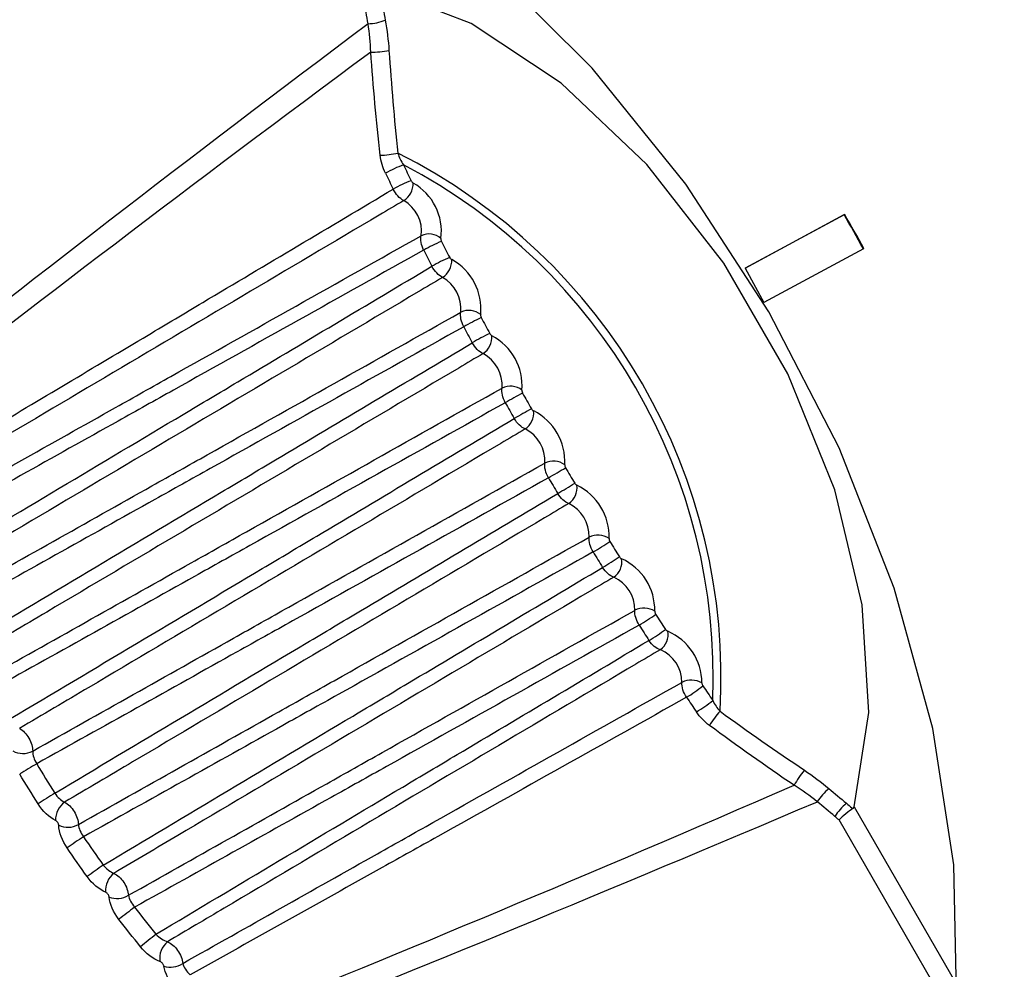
# Model space of a CAD drawing. Header units: millimetres. Extents: x 15231 to 16570, y 10019 to 11489.
# Tile 180 of 206: x 16265 to 16279, y 11234 to 11247. Entities that reach past the tile are written whole.
import ezdxf

# ---------------------------------------------------------------- set-up
doc = ezdxf.new("R2010")
doc.units = ezdxf.units.MM

msp = doc.modelspace()

# ---------------------------------------------------------------- linework, layer by layer
at = {"color": 7, "linetype": 'Continuous', "lineweight": 25}
for p, q in [((16275.691, 11243.559), (16277.083, 11244.314)), ((16275.698, 11243.563), (16277.09, 11244.317)), ((16277.083, 11244.314), (16277.09, 11244.317)), ((16277.355, 11243.834), (16275.957, 11243.076)), ((16277.355, 11243.834), (16277.362, 11243.838)), ((16275.691, 11243.559), (16275.698, 11243.563)), ((16275.691, 11243.559), (16275.957, 11243.076)), ((16277.224, 11235.984), (16278.652, 11233.512)), ((16278.413, 11233.374), (16277.012, 11235.799))]:
    msp.add_line(p, q, dxfattribs=at)
at = {"color": 7, "linetype": 'Continuous', "lineweight": 25, "flags": 128}
for points in [[(16278.664, 11233.356), (16278.626, 11235.166), (16278.331, 11237.086), (16277.788, 11239.059), (16277.012, 11241.031), (16276.025, 11242.944), (16274.857, 11244.742), (16273.54, 11246.375), (16272.113, 11247.795), (16270.616, 11248.962), (16269.093, 11249.841), (16267.587, 11250.408), (16266.142, 11250.646), (16264.799, 11250.548), (16263.598, 11250.118), (16262.571, 11249.367), (16261.75, 11248.318), (16261.158, 11246.999), (16260.99, 11246.412)], [(16277.224, 11235.984), (16277.432, 11237.309), (16277.339, 11238.824), (16276.952, 11240.443), (16276.291, 11242.075), (16275.393, 11243.629), (16274.31, 11245.017), (16273.102, 11246.162), (16271.837, 11247), (16270.585, 11247.483)]]:
    msp.add_lwpolyline(points, dxfattribs=at)
at = {"color": 7, "linetype": 'Continuous', "lineweight": 25}
for centre, radius, start, end in [((16270.356, 11247.769), 0.772, 272.4486, 290.7462), ((16270.436, 11248.058), 1.459, 269.5551, 279.6949), ((16270.528, 11246.46), 1.312, 271.342, 282.2795), ((16267.102, 11237.806), 8.251, 356.6806, 63.3194), ((16271.409, 11243.551), 1.552, 109.6885, 120.0029), ((16324.236, 11270.84), 59.552, 205.82825, 206.06728), ((16267.123, 11237.817), 8.12, 357.6145, 62.3855), ((16324.182, 11270.809), 59.211, 205.82825, 206.06728), ((16271.564, 11243.248), 1.644, 110.2717, 120.0045), ((16270.727, 11244.758), 0.297, 303.2578, 359.9231), ((16270.631, 11244.074), 0.788, 352.9403, 60.1142), ((16270.641, 11244.078), 0.499, 352.9403, 60.1142), ((16255.244, 11231.599), 25.27, 28.9584, 30.208), ((16255.251, 11231.603), 25.27, 28.9584, 30.208), ((16271.245, 11243.785), 0.256, 48.8372, 115.1193), ((16272.239, 11241.963), 2.137, 112.5264, 120.0075), ((16324.57, 11271.002), 59.644, 206.98644, 207.22999), ((16324.626, 11271.035), 59.987, 206.98644, 207.22999), ((16272.448, 11241.575), 2.323, 113.1266, 120.0077), ((16271.277, 11243.67), 0.289, 303.5306, 1.8976), ((16271.183, 11242.986), 0.793, 354.242, 61.1339), ((16271.194, 11242.991), 0.501, 354.242, 61.1339), ((16271.806, 11242.704), 0.262, 50.6158, 115.3803), ((16273.464, 11239.737), 3.462, 115.3912, 120.0062), ((16324.827, 11271.137), 59.935, 208.14542, 208.38819), ((16324.885, 11271.171), 60.28, 208.14542, 208.38819), ((16273.846, 11239.062), 3.983, 115.9936, 120.0054), ((16271.85, 11242.592), 0.281, 303.8046, 3.8298), ((16271.759, 11241.907), 0.795, 355.4833, 62.2065), ((16271.771, 11241.913), 0.503, 355.4833, 62.2065), ((16272.389, 11241.632), 0.268, 52.4303, 115.6471), ((16276.916, 11233.704), 9.196, 118.2642, 120.0012), ((16324.955, 11271.207), 60.081, 209.30139, 209.54377), ((16325.014, 11271.241), 60.427, 209.30139, 209.54377), ((16279.498, 11229.227), 14.108, 118.8677, 119.9999), ((16272.444, 11241.525), 0.274, 304.0779, 5.721), ((16272.36, 11240.841), 0.796, 356.6664, 63.3336), ((16272.372, 11240.848), 0.504, 356.6664, 63.3336), ((16272.994, 11240.572), 0.274, 54.2824, 115.918), ((16265.955, 11252.687), 13.943, 299.9947, 301.1403), ((16324.955, 11271.207), 60.08, 210.45624, 210.69861), ((16325.014, 11271.241), 60.427, 210.45624, 210.69861), ((16268.493, 11248.295), 9.126, 299.9934, 301.7438), ((16273.06, 11240.471), 0.268, 304.3488, 7.5729), ((16272.983, 11239.788), 0.795, 357.7932, 64.5169), ((16272.994, 11239.796), 0.503, 357.7932, 64.5169), ((16273.621, 11239.524), 0.281, 56.1738, 116.1913), ((16271.569, 11243.006), 3.969, 299.9892, 304.0144), ((16324.83, 11271.131), 59.934, 211.61182, 211.85459), ((16324.888, 11271.164), 60.279, 211.61182, 211.85459), ((16271.961, 11242.341), 3.452, 299.9884, 304.6167), ((16273.696, 11239.43), 0.262, 304.6156, 9.3872), ((16273.628, 11238.75), 0.793, 358.8656, 65.7585), ((16273.639, 11238.757), 0.501, 358.8656, 65.7585), ((16274.269, 11238.489), 0.289, 58.1061, 116.4652), ((16273.042, 11240.547), 2.319, 299.9869, 306.8813), ((16324.583, 11270.975), 59.642, 212.77004, 213.01359), ((16324.64, 11271.007), 59.986, 212.77004, 213.01359), ((16273.273, 11240.173), 2.134, 299.9871, 307.4816), ((16274.352, 11238.404), 0.256, 304.8765, 11.1656), ((16274.295, 11237.727), 0.788, 359.885, 67.0605), ((16274.304, 11237.735), 0.499, 359.885, 67.0605), ((16274.936, 11237.469), 0.297, 60.0809, 116.7381), ((16274.047, 11238.947), 1.642, 299.9902, 309.7362), ((16324.222, 11270.736), 59.208, 213.93277, 214.17181), ((16324.276, 11270.767), 59.55, 213.93277, 214.17181), ((16274.233, 11238.661), 1.55, 299.9918, 310.3193), ((16276.311, 11236.445), 1.313, 137.7259, 148.6534), ((16265.533, 11237.037), 0.303, 241.7173, 297.0102), ((16405.713, 11003.397), 271.983, 120.97646, 121.03519), ((16277.649, 11235.566), 1.46, 140.3108, 150.4402), ((16333.022, 11130.018), 125.555, 122.27301, 122.40028), ((16277.358, 11235.642), 0.772, 129.2595, 147.5471), ((16266.293, 11235.802), 0.301, 124.9714, 181.7888), ((16277.599, 11235.442), 0.763, 129.2301, 147.8295), ((16266.165, 11236.001), 0.305, 245.18, 299.129), ((16305.662, 11177.837), 69.821, 124.23161, 124.46069), ((16298.265, 11190.897), 54.39, 125.5224, 125.8168), ((16266.993, 11234.81), 0.298, 126.8175, 185.334), ((16266.857, 11235.001), 0.307, 248.6059, 301.3745), ((16292.171, 11201.883), 41.194, 127.4819, 127.8713), ((16289.852, 11206.235), 35.853, 128.7614, 129.2096), ((16267.751, 11233.855), 0.294, 128.5175, 188.927), ((16267.61, 11234.036), 0.307, 251.9966, 303.7407)]:
    msp.add_arc(centre, radius, start, end, dxfattribs=at)
for centre, major_axis, ratio, start_param, end_param in [((17764.479, 12102.227), (1513.273, 873.598), 0.021118, 2.969542, 3.001271), ((17763.504, 12101.664), (1512.273, 873.02), 0.019987, 2.970146, 3.001549), ((17763.504, 12101.664), (1512.273, 873.02), 0.019987, 3.281638, 3.313041), ((17764.479, 12102.227), (1513.273, 873.598), 0.021118, 3.281916, 3.313645)]:
    msp.add_ellipse(centre, major_axis=major_axis, ratio=ratio, start_param=start_param, end_param=end_param, dxfattribs=at)
for points, knots in [([(16374.082, 11242.285), (16360.869, 11248.333), (16348.159, 11254.49), (16332.91, 11262.305), (16329.89, 11263.875), (16323.938, 11267.015), (16321.002, 11268.586), (16312.319, 11273.303), (16306.693, 11276.453), (16298.499, 11281.185), (16295.809, 11282.763), (16291.835, 11285.133), (16290.52, 11285.923), (16287.917, 11287.5), (16286.628, 11288.288), (16280.248, 11292.22), (16275.344, 11295.348), (16261.224, 11304.682), (16252.598, 11310.838), (16244.756, 11316.943)], [0, 0, 0, 0, 0.25, 0.25, 0.3125, 0.3125, 0.375, 0.375, 0.5, 0.5, 0.5625, 0.5625, 0.59375, 0.59375, 0.625, 0.625, 0.75, 0.75, 1, 1, 1, 1]), ([(16270.994, 11244.79), (16270.997, 11244.785), (16271, 11244.78), (16271.003, 11244.776), (16271.007, 11244.772), (16271.01, 11244.768), (16271.014, 11244.764), (16271.017, 11244.762), (16271.021, 11244.759), (16271.024, 11244.758)], [0, 0, 0, 0, 0.0000167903, 0.0000167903, 0.0000167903, 0.00003358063, 0.00003358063, 0.00003358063, 0.00004713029, 0.00004713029, 0.00004713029, 0.00004713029]), ([(16263.868, 11240.576), (16264.63, 11241.031), (16265.391, 11241.485), (16266.152, 11241.939), (16266.533, 11242.166), (16266.914, 11242.393), (16267.294, 11242.619), (16267.55, 11242.772), (16267.806, 11242.924), (16268.062, 11243.077), (16268.955, 11243.609), (16269.848, 11244.14), (16270.742, 11244.672)], [0.00020628, 0.00020628, 0.00020628, 0.00020628, 0.003459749, 0.003459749, 0.003459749, 0.005087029, 0.005087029, 0.005087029, 0.00618033, 0.00618033, 0.00618033, 0.009996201, 0.009996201, 0.009996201, 0.009996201]), ([(16270.89, 11244.51), (16270.775, 11244.442), (16270.661, 11244.375), (16270.546, 11244.307), (16269.902, 11243.926), (16269.258, 11243.544), (16268.614, 11243.163), (16267.325, 11242.4), (16266.036, 11241.638), (16264.747, 11240.875), (16264.483, 11240.719), (16264.219, 11240.563), (16263.955, 11240.406)], [0.000198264, 0.000198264, 0.000198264, 0.000198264, 0.000686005, 0.000686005, 0.000686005, 0.003430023, 0.003430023, 0.003430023, 0.008918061, 0.008918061, 0.008918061, 0.010042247, 0.010042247, 0.010042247, 0.010042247]), ([(16264.113, 11240.069), (16265.021, 11240.58), (16265.929, 11241.09), (16266.837, 11241.6), (16267.096, 11241.746), (16267.356, 11241.892), (16267.616, 11242.038), (16268.789, 11242.697), (16269.963, 11243.357), (16271.136, 11244.017)], [0.000221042, 0.000221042, 0.000221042, 0.000221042, 0.004042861, 0.004042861, 0.004042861, 0.00513558, 0.00513558, 0.00513558, 0.01007672, 0.01007672, 0.01007672, 0.01007672]), ([(16271.413, 11243.978), (16271.412, 11243.974), (16271.412, 11243.969), (16271.412, 11243.964), (16271.413, 11243.96), (16271.414, 11243.955), (16271.415, 11243.949), (16271.416, 11243.945), (16271.418, 11243.941), (16271.42, 11243.937)], [0, 0, 0, 0, 0.00001678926, 0.00001678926, 0.00001678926, 0.00003357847, 0.00003357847, 0.00003357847, 0.00004713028, 0.00004713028, 0.00004713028, 0.00004713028]), ([(16271.17, 11243.814), (16269.997, 11243.157), (16268.825, 11242.501), (16267.651, 11241.845), (16267.392, 11241.7), (16267.133, 11241.555), (16266.873, 11241.41), (16265.957, 11240.898), (16265.041, 11240.386), (16264.124, 11239.875)], [0.000200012, 0.000200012, 0.000200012, 0.000200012, 0.005141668, 0.005141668, 0.005141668, 0.006234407, 0.006234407, 0.006234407, 0.010093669, 0.010093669, 0.010093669, 0.010093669]), ([(16271.536, 11243.711), (16271.538, 11243.706), (16271.541, 11243.702), (16271.545, 11243.697), (16271.548, 11243.693), (16271.552, 11243.689), (16271.556, 11243.686), (16271.559, 11243.683), (16271.562, 11243.681), (16271.566, 11243.68)], [0, 0, 0, 0, 0.0000167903, 0.0000167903, 0.0000167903, 0.00003358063, 0.00003358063, 0.00003358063, 0.00004713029, 0.00004713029, 0.00004713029, 0.00004713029]), ([(16264.303, 11239.425), (16265.464, 11240.118), (16266.625, 11240.811), (16267.787, 11241.503), (16268.043, 11241.655), (16268.298, 11241.808), (16268.554, 11241.96), (16269.464, 11242.502), (16270.375, 11243.045), (16271.286, 11243.587)], [0.000203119, 0.000203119, 0.000203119, 0.000203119, 0.005168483, 0.005168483, 0.005168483, 0.006260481, 0.006260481, 0.006260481, 0.010152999, 0.010152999, 0.010152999, 0.010152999]), ([(16271.437, 11243.43), (16271.322, 11243.362), (16271.208, 11243.294), (16271.093, 11243.226), (16270.449, 11242.845), (16269.805, 11242.464), (16269.161, 11242.083), (16267.873, 11241.32), (16266.585, 11240.557), (16265.296, 11239.794), (16264.999, 11239.618), (16264.701, 11239.442), (16264.403, 11239.266)], [0.000198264, 0.000198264, 0.000198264, 0.000198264, 0.000686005, 0.000686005, 0.000686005, 0.003430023, 0.003430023, 0.003430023, 0.008918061, 0.008918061, 0.008918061, 0.010185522, 0.010185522, 0.010185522, 0.010185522]), ([(16264.57, 11238.936), (16265.496, 11239.456), (16266.422, 11239.977), (16267.348, 11240.498), (16267.608, 11240.643), (16267.867, 11240.789), (16268.126, 11240.935), (16269.315, 11241.603), (16270.504, 11242.272), (16271.693, 11242.94)], [0.000212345, 0.000212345, 0.000212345, 0.000212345, 0.004110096, 0.004110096, 0.004110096, 0.0052017, 0.0052017, 0.0052017, 0.010207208, 0.010207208, 0.010207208, 0.010207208]), ([(16271.972, 11242.906), (16271.971, 11242.902), (16271.971, 11242.898), (16271.971, 11242.893), (16271.971, 11242.888), (16271.973, 11242.883), (16271.974, 11242.878), (16271.976, 11242.873), (16271.978, 11242.869), (16271.98, 11242.865)], [0, 0, 0, 0, 0.00001678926, 0.00001678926, 0.00001678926, 0.00003357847, 0.00003357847, 0.00003357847, 0.00004713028, 0.00004713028, 0.00004713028, 0.00004713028]), ([(16271.733, 11242.736), (16270.545, 11242.07), (16269.356, 11241.406), (16268.167, 11240.741), (16267.908, 11240.596), (16267.649, 11240.451), (16267.39, 11240.307), (16266.458, 11239.786), (16265.527, 11239.266), (16264.596, 11238.747)], [0.00020001, 0.00020001, 0.00020001, 0.00020001, 0.00520604, 0.00520604, 0.00520604, 0.00629766, 0.00629766, 0.00629766, 0.01021863, 0.01021863, 0.01021863, 0.01021863]), ([(16272.1, 11242.642), (16272.103, 11242.637), (16272.106, 11242.632), (16272.109, 11242.628), (16272.113, 11242.624), (16272.117, 11242.62), (16272.121, 11242.617), (16272.124, 11242.614), (16272.127, 11242.612), (16272.13, 11242.611)], [0, 0, 0, 0, 0.0000167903, 0.0000167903, 0.0000167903, 0.00003358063, 0.00003358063, 0.00003358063, 0.00004713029, 0.00004713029, 0.00004713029, 0.00004713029]), ([(16264.801, 11238.307), (16265.974, 11239.008), (16267.148, 11239.708), (16268.323, 11240.408), (16268.578, 11240.56), (16268.833, 11240.712), (16269.088, 11240.864), (16270.01, 11241.413), (16270.932, 11241.962), (16271.854, 11242.511)], [0.00020107, 0.00020107, 0.00020107, 0.00020107, 0.00522179, 0.00522179, 0.00522179, 0.00631297, 0.00631297, 0.00631297, 0.01025358, 0.01025358, 0.01025358, 0.01025358]), ([(16272.006, 11242.359), (16271.892, 11242.291), (16271.777, 11242.223), (16271.663, 11242.155), (16271.019, 11241.774), (16270.375, 11241.393), (16269.731, 11241.011), (16268.444, 11240.249), (16267.156, 11239.486), (16265.868, 11238.723), (16265.55, 11238.535), (16265.232, 11238.347), (16264.914, 11238.159)], [0.00019826, 0.00019826, 0.00019826, 0.00019826, 0.000686, 0.000686, 0.000686, 0.00343002, 0.00343002, 0.00343002, 0.00891806, 0.00891806, 0.00891806, 0.01027211, 0.01027211, 0.01027211, 0.01027211]), ([(16265.089, 11237.835), (16266.027, 11238.362), (16266.964, 11238.889), (16267.902, 11239.416), (16268.161, 11239.562), (16268.42, 11239.707), (16268.679, 11239.853), (16269.877, 11240.527), (16271.075, 11241.2), (16272.273, 11241.874)], [0.00020457, 0.00020457, 0.00020457, 0.00020457, 0.0041492, 0.0041492, 0.0041492, 0.00524017, 0.00524017, 0.00524017, 0.01028215, 0.01028215, 0.01028215, 0.01028215]), ([(16272.552, 11241.845), (16272.552, 11241.841), (16272.552, 11241.836), (16272.552, 11241.831), (16272.553, 11241.826), (16272.554, 11241.821), (16272.556, 11241.816), (16272.557, 11241.812), (16272.559, 11241.808), (16272.562, 11241.804)], [0, 0, 0, 0, 0.00001678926, 0.00001678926, 0.00001678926, 0.00003357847, 0.00003357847, 0.00003357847, 0.00004713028, 0.00004713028, 0.00004713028, 0.00004713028]), ([(16272.318, 11241.668), (16271.121, 11240.998), (16269.923, 11240.328), (16268.725, 11239.658), (16268.466, 11239.514), (16268.207, 11239.369), (16267.948, 11239.224), (16267.009, 11238.699), (16266.07, 11238.175), (16265.13, 11237.651)], [0.00020001, 0.00020001, 0.00020001, 0.00020001, 0.00524251, 0.00524251, 0.00524251, 0.0063335, 0.0063335, 0.0063335, 0.01028677, 0.01028677, 0.01028677, 0.01028677]), ([(16272.686, 11241.582), (16272.689, 11241.577), (16272.692, 11241.573), (16272.696, 11241.569), (16272.7, 11241.565), (16272.703, 11241.561), (16272.707, 11241.558), (16272.711, 11241.556), (16272.714, 11241.554), (16272.717, 11241.553)], [0, 0, 0, 0, 0.0000167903, 0.0000167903, 0.0000167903, 0.00003358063, 0.00003358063, 0.00003358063, 0.00004713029, 0.00004713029, 0.00004713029, 0.00004713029]), ([(16265.36, 11237.224), (16266.54, 11237.928), (16267.72, 11238.632), (16268.9, 11239.335), (16269.155, 11239.487), (16269.41, 11239.639), (16269.665, 11239.791), (16270.591, 11240.343), (16271.517, 11240.894), (16272.444, 11241.445)], [0.0002001, 0.0002001, 0.0002001, 0.0002001, 0.00524708, 0.00524708, 0.00524708, 0.00633793, 0.00633793, 0.00633793, 0.01029818, 0.01029818, 0.01029818, 0.01029818]), ([(16272.598, 11241.298), (16272.483, 11241.23), (16272.369, 11241.163), (16272.255, 11241.095), (16271.611, 11240.714), (16270.967, 11240.332), (16270.324, 11239.951), (16269.036, 11239.189), (16267.749, 11238.426), (16266.461, 11237.663), (16266.136, 11237.471), (16265.811, 11237.278), (16265.487, 11237.086)], [0.00019826, 0.00019826, 0.00019826, 0.00019826, 0.000686, 0.000686, 0.000686, 0.00343002, 0.00343002, 0.00343002, 0.00891806, 0.00891806, 0.00891806, 0.01030218, 0.01030218, 0.01030218, 0.01030218]), ([(16265.671, 11236.767), (16266.613, 11237.297), (16267.555, 11237.827), (16268.496, 11238.356), (16268.756, 11238.502), (16269.015, 11238.648), (16269.274, 11238.794), (16270.474, 11239.469), (16271.675, 11240.144), (16272.875, 11240.819)], [0.00019767, 0.00019767, 0.00019767, 0.00019767, 0.00416019, 0.00416019, 0.00416019, 0.00525101, 0.00525101, 0.00525101, 0.01030159, 0.01030159, 0.01030159, 0.01030159]), ([(16273.155, 11240.795), (16273.154, 11240.791), (16273.154, 11240.786), (16273.155, 11240.781), (16273.156, 11240.776), (16273.157, 11240.771), (16273.159, 11240.766), (16273.161, 11240.762), (16273.163, 11240.757), (16273.165, 11240.753)], [0, 0, 0, 0, 0.00001678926, 0.00001678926, 0.00001678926, 0.00003357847, 0.00003357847, 0.00003357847, 0.00004713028, 0.00004713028, 0.00004713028, 0.00004713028]), ([(16272.925, 11240.612), (16271.725, 11239.94), (16270.525, 11239.269), (16269.325, 11238.598), (16269.066, 11238.453), (16268.807, 11238.308), (16268.548, 11238.164), (16267.608, 11237.638), (16266.667, 11237.113), (16265.727, 11236.589)], [0.00020001, 0.00020001, 0.00020001, 0.00020001, 0.00525111, 0.00525111, 0.00525111, 0.00634195, 0.00634195, 0.00634195, 0.01029809, 0.01029809, 0.01029809, 0.01029809]), ([(16273.294, 11240.535), (16273.297, 11240.53), (16273.3, 11240.525), (16273.304, 11240.521), (16273.308, 11240.517), (16273.312, 11240.514), (16273.316, 11240.511), (16273.319, 11240.509), (16273.322, 11240.507), (16273.325, 11240.506)], [0, 0, 0, 0, 0.0000167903, 0.0000167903, 0.0000167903, 0.00003358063, 0.00003358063, 0.00003358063, 0.00004713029, 0.00004713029, 0.00004713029, 0.00004713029]), ([(16265.982, 11236.176), (16267.16, 11236.88), (16268.339, 11237.583), (16269.518, 11238.285), (16269.773, 11238.437), (16270.028, 11238.589), (16270.283, 11238.741), (16271.207, 11239.292), (16272.131, 11239.842), (16273.055, 11240.392)], [0.0002002, 0.0002002, 0.0002002, 0.0002002, 0.00524446, 0.00524446, 0.00524446, 0.00633545, 0.00633545, 0.00633545, 0.01028696, 0.01028696, 0.01028696, 0.01028696]), ([(16273.211, 11240.25), (16273.096, 11240.182), (16272.982, 11240.114), (16272.868, 11240.046), (16272.224, 11239.665), (16271.581, 11239.284), (16270.937, 11238.903), (16269.65, 11238.14), (16268.363, 11237.378), (16267.076, 11236.615), (16266.757, 11236.426), (16266.439, 11236.237), (16266.12, 11236.049)], [0.00019826, 0.00019826, 0.00019826, 0.00019826, 0.000686, 0.000686, 0.000686, 0.00343002, 0.00343002, 0.00343002, 0.00891806, 0.00891806, 0.00891806, 0.01027585, 0.01027585, 0.01027585, 0.01027585]), ([(16266.314, 11235.735), (16267.253, 11236.263), (16268.192, 11236.792), (16269.132, 11237.32), (16269.391, 11237.466), (16269.65, 11237.612), (16269.91, 11237.758), (16271.106, 11238.431), (16272.301, 11239.104), (16273.497, 11239.776)], [0.00019163, 0.00019163, 0.00019163, 0.00019163, 0.00414304, 0.00414304, 0.00414304, 0.0052342, 0.0052342, 0.0052342, 0.01026547, 0.01026547, 0.01026547, 0.01026547]), ([(16273.778, 11239.757), (16273.777, 11239.753), (16273.778, 11239.748), (16273.778, 11239.743), (16273.779, 11239.738), (16273.781, 11239.733), (16273.783, 11239.728), (16273.785, 11239.724), (16273.787, 11239.72), (16273.789, 11239.716)], [0, 0, 0, 0, 0.00001678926, 0.00001678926, 0.00001678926, 0.00003357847, 0.00003357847, 0.00003357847, 0.00004713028, 0.00004713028, 0.00004713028, 0.00004713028]), ([(16273.553, 11239.568), (16272.357, 11238.899), (16271.162, 11238.23), (16269.966, 11237.562), (16269.706, 11237.417), (16269.447, 11237.272), (16269.188, 11237.127), (16268.254, 11236.605), (16267.32, 11236.084), (16266.385, 11235.562)], [0.00020001, 0.00020001, 0.00020001, 0.00020001, 0.0052318, 0.0052318, 0.0052318, 0.00632298, 0.00632298, 0.00632298, 0.01025252, 0.01025252, 0.01025252, 0.01025252]), ([(16273.923, 11239.5), (16273.926, 11239.495), (16273.929, 11239.491), (16273.933, 11239.487), (16273.936, 11239.483), (16273.94, 11239.48), (16273.944, 11239.477), (16273.948, 11239.475), (16273.951, 11239.474), (16273.954, 11239.473)], [0, 0, 0, 0, 0.0000167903, 0.0000167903, 0.0000167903, 0.00003358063, 0.00003358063, 0.00003358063, 0.00004713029, 0.00004713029, 0.00004713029, 0.00004713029]), ([(16266.663, 11235.165), (16267.834, 11235.864), (16269.005, 11236.563), (16270.177, 11237.261), (16270.432, 11237.413), (16270.687, 11237.565), (16270.942, 11237.717), (16271.857, 11238.262), (16272.772, 11238.806), (16273.687, 11239.351)], [0.00020137, 0.00020137, 0.00020137, 0.00020137, 0.00521397, 0.00521397, 0.00521397, 0.00630559, 0.00630559, 0.00630559, 0.01021999, 0.01021999, 0.01021999, 0.01021999]), ([(16273.844, 11239.214), (16273.73, 11239.147), (16273.616, 11239.079), (16273.501, 11239.011), (16272.858, 11238.63), (16272.215, 11238.249), (16271.572, 11237.868), (16270.285, 11237.105), (16268.998, 11236.343), (16267.711, 11235.58), (16267.412, 11235.403), (16267.113, 11235.225), (16266.814, 11235.048)], [0.000198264, 0.000198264, 0.000198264, 0.000198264, 0.000686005, 0.000686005, 0.000686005, 0.003430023, 0.003430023, 0.003430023, 0.008918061, 0.008918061, 0.008918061, 0.010193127, 0.010193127, 0.010193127, 0.010193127]), ([(16267.017, 11234.739), (16267.947, 11235.262), (16268.877, 11235.786), (16269.807, 11236.309), (16270.067, 11236.455), (16270.326, 11236.601), (16270.586, 11236.747), (16271.771, 11237.414), (16272.955, 11238.081), (16274.14, 11238.747)], [0.000186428, 0.000186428, 0.000186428, 0.000186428, 0.004097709, 0.004097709, 0.004097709, 0.005189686, 0.005189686, 0.005189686, 0.010173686, 0.010173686, 0.010173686, 0.010173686]), ([(16274.421, 11238.734), (16274.421, 11238.73), (16274.421, 11238.725), (16274.422, 11238.72), (16274.423, 11238.715), (16274.425, 11238.71), (16274.427, 11238.704), (16274.429, 11238.7), (16274.431, 11238.696), (16274.433, 11238.692)], [0, 0, 0, 0, 0.00001678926, 0.00001678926, 0.00001678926, 0.00003357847, 0.00003357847, 0.00003357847, 0.00004713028, 0.00004713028, 0.00004713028, 0.00004713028]), ([(16274.201, 11238.539), (16273.016, 11237.876), (16271.832, 11237.213), (16270.647, 11236.55), (16270.387, 11236.405), (16270.127, 11236.26), (16269.868, 11236.115), (16268.947, 11235.601), (16268.026, 11235.086), (16267.105, 11234.572)], [0.000200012, 0.000200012, 0.000200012, 0.000200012, 0.005184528, 0.005184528, 0.005184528, 0.006276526, 0.006276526, 0.006276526, 0.010149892, 0.010149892, 0.010149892, 0.010149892]), ([(16274.571, 11238.48), (16274.574, 11238.475), (16274.578, 11238.47), (16274.581, 11238.467), (16274.585, 11238.463), (16274.589, 11238.46), (16274.593, 11238.457), (16274.596, 11238.456), (16274.6, 11238.454), (16274.603, 11238.453)], [0, 0, 0, 0, 0.0000167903, 0.0000167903, 0.0000167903, 0.00003358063, 0.00003358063, 0.00003358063, 0.00004713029, 0.00004713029, 0.00004713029, 0.00004713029]), ([(16267.405, 11234.192), (16268.561, 11234.883), (16269.718, 11235.573), (16270.875, 11236.262), (16271.13, 11236.414), (16271.385, 11236.566), (16271.641, 11236.718), (16272.54, 11237.254), (16273.44, 11237.789), (16274.339, 11238.325)], [0.000203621, 0.000203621, 0.000203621, 0.000203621, 0.005155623, 0.005155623, 0.005155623, 0.006248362, 0.006248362, 0.006248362, 0.010097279, 0.010097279, 0.010097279, 0.010097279]), ([(16274.498, 11238.194), (16274.384, 11238.126), (16274.269, 11238.058), (16274.155, 11237.991), (16273.512, 11237.609), (16272.869, 11237.228), (16272.226, 11236.847), (16270.939, 11236.085), (16269.653, 11235.322), (16268.366, 11234.559), (16268.1, 11234.402), (16267.834, 11234.244), (16267.567, 11234.086)], [0.000198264, 0.000198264, 0.000198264, 0.000198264, 0.000686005, 0.000686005, 0.000686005, 0.003430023, 0.003430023, 0.003430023, 0.008918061, 0.008918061, 0.008918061, 0.010053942, 0.010053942, 0.010053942, 0.010053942]), ([(16267.781, 11233.781), (16268.694, 11234.295), (16269.608, 11234.81), (16270.521, 11235.324), (16270.781, 11235.47), (16271.041, 11235.617), (16271.301, 11235.763), (16272.468, 11236.42), (16273.635, 11237.077), (16274.802, 11237.734)], [0.000182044, 0.000182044, 0.000182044, 0.000182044, 0.00402409, 0.00402409, 0.00402409, 0.00511737, 0.00511737, 0.00511737, 0.010026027, 0.010026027, 0.010026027, 0.010026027]), ([(16275.084, 11237.726), (16275.083, 11237.721), (16275.084, 11237.716), (16275.085, 11237.711), (16275.086, 11237.706), (16275.088, 11237.701), (16275.09, 11237.696), (16275.092, 11237.692), (16275.095, 11237.688), (16275.097, 11237.684)], [0, 0, 0, 0, 0.00001678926, 0.00001678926, 0.00001678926, 0.00003357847, 0.00003357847, 0.00003357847, 0.00004713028, 0.00004713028, 0.00004713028, 0.00004713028]), ([(16274.868, 11237.525), (16273.701, 11236.871), (16272.534, 11236.218), (16271.367, 11235.566), (16271.107, 11235.42), (16270.847, 11235.275), (16270.587, 11235.13), (16269.686, 11234.626), (16268.785, 11234.123), (16267.884, 11233.621)], [0.000200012, 0.000200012, 0.000200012, 0.000200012, 0.005109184, 0.005109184, 0.005109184, 0.006202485, 0.006202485, 0.006202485, 0.009989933, 0.009989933, 0.009989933, 0.009989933]), ([(16265.487, 11237.086), (16265.535, 11237.059), (16265.584, 11237.008), (16265.652, 11236.89), (16265.671, 11236.823), (16265.671, 11236.767)], [0, 0, 0, 0, 0.5, 0.5, 1, 1, 1, 1]), ([(16266.12, 11236.049), (16266.169, 11236.024), (16266.219, 11235.975), (16266.29, 11235.859), (16266.312, 11235.792), (16266.314, 11235.735)], [0, 0, 0, 0, 0.5, 0.5, 1, 1, 1, 1]), ([(16277.117, 11236.033), (16277.143, 11236.012), (16277.168, 11235.99), (16277.194, 11235.969), (16277.198, 11235.965), (16277.202, 11235.962), (16277.206, 11235.958)], [0, 0, 0, 0, 0.0001024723, 0.0001024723, 0.0001024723, 0.0001193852, 0.0001193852, 0.0001193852, 0.0001193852]), ([(16277.206, 11235.958), (16277.178, 11235.94), (16277.144, 11235.914), (16277.073, 11235.856), (16277.039, 11235.825), (16277.012, 11235.799)], [0, 0, 0, 0, 0.5, 0.5, 1, 1, 1, 1]), ([(16277.206, 11235.958), (16277.213, 11235.963), (16277.217, 11235.968), (16277.221, 11235.974), (16277.222, 11235.977), (16277.223, 11235.98), (16277.224, 11235.984)], [0, 0, 0, 0, 0.00003027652, 0.00003027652, 0.00003027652, 0.00004455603, 0.00004455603, 0.00004455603, 0.00004455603]), ([(16266.037, 11235.724), (16266.037, 11235.728), (16266.036, 11235.732), (16266.035, 11235.737), (16266.034, 11235.742), (16266.031, 11235.748), (16266.029, 11235.754), (16266.026, 11235.759), (16266.022, 11235.765), (16266.018, 11235.77), (16266.015, 11235.775), (16266.01, 11235.78), (16266.006, 11235.783), (16266.001, 11235.787), (16265.997, 11235.79), (16265.992, 11235.793)], [0, 0, 0, 0, 0.00001437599, 0.00001437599, 0.00001437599, 0.00003358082, 0.00003358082, 0.00003358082, 0.00005279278, 0.00005279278, 0.00005279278, 0.00007197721, 0.00007197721, 0.00007197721, 0.00009112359, 0.00009112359, 0.00009112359, 0.00009112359]), ([(16266.814, 11235.048), (16266.864, 11235.025), (16266.914, 11234.978), (16266.989, 11234.864), (16267.014, 11234.797), (16267.017, 11234.739)], [0, 0, 0, 0, 0.5, 0.5, 1, 1, 1, 1]), ([(16266.746, 11234.715), (16266.745, 11234.719), (16266.744, 11234.723), (16266.743, 11234.728), (16266.741, 11234.733), (16266.739, 11234.739), (16266.735, 11234.745), (16266.732, 11234.75), (16266.728, 11234.756), (16266.724, 11234.76), (16266.72, 11234.765), (16266.715, 11234.77), (16266.711, 11234.773), (16266.706, 11234.777), (16266.701, 11234.78), (16266.696, 11234.782)], [0, 0, 0, 0, 0.00001463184, 0.00001463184, 0.00001463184, 0.0000342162, 0.0000342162, 0.0000342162, 0.00005377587, 0.00005377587, 0.00005377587, 0.00007326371, 0.00007326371, 0.00007326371, 0.00009271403, 0.00009271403, 0.00009271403, 0.00009271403]), ([(16267.567, 11234.086), (16267.618, 11234.065), (16267.67, 11234.02), (16267.749, 11233.907), (16267.775, 11233.84), (16267.781, 11233.781)], [0, 0, 0, 0, 0.5, 0.5, 1, 1, 1, 1]), ([(16267.515, 11233.744), (16267.514, 11233.748), (16267.513, 11233.752), (16267.511, 11233.757), (16267.509, 11233.762), (16267.506, 11233.768), (16267.502, 11233.774), (16267.499, 11233.779), (16267.495, 11233.785), (16267.49, 11233.789), (16267.485, 11233.794), (16267.48, 11233.798), (16267.475, 11233.802), (16267.47, 11233.805), (16267.465, 11233.808), (16267.46, 11233.81)], [0, 0, 0, 0, 0.00001509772, 0.00001509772, 0.00001509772, 0.00003531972, 0.00003531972, 0.00003531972, 0.00005545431, 0.00005545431, 0.00005545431, 0.00007543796, 0.00007543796, 0.00007543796, 0.00009538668, 0.00009538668, 0.00009538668, 0.00009538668])]:
    msp.add_open_spline(points, degree=3, knots=knots, dxfattribs=at)
for points in [[(16270.389, 11246.998), (16270.37, 11247.104), (16270.351, 11247.21), (16270.333, 11247.316)], [(16270.574, 11247.365), (16270.593, 11247.259), (16270.611, 11247.153), (16270.63, 11247.048)], [(16270.425, 11246.599), (16270.42, 11246.734), (16270.408, 11246.867), (16270.389, 11246.998)], [(16270.63, 11247.048), (16270.655, 11246.907), (16270.672, 11246.765), (16270.682, 11246.62)], [(16270.559, 11245.149), (16270.504, 11245.631), (16270.461, 11246.115), (16270.425, 11246.599)], [(16270.682, 11246.62), (16270.715, 11246.138), (16270.756, 11245.658), (16270.807, 11245.178)], [(16270.807, 11245.178), (16270.824, 11245.12), (16270.851, 11245.064), (16270.886, 11245.012)], [(16270.633, 11244.895), (16270.594, 11244.975), (16270.569, 11245.061), (16270.559, 11245.149)], [(16270.89, 11244.51), (16270.833, 11244.54), (16270.777, 11244.601), (16270.742, 11244.672)], [(16271.17, 11243.814), (16271.135, 11243.885), (16271.122, 11243.962), (16271.136, 11244.017)], [(16271.437, 11243.43), (16271.38, 11243.457), (16271.323, 11243.516), (16271.286, 11243.587)], [(16271.733, 11242.736), (16271.696, 11242.806), (16271.681, 11242.884), (16271.693, 11242.94)], [(16272.006, 11242.359), (16271.95, 11242.383), (16271.892, 11242.441), (16271.854, 11242.511)], [(16272.318, 11241.668), (16272.28, 11241.738), (16272.263, 11241.816), (16272.273, 11241.874)], [(16272.598, 11241.298), (16272.542, 11241.321), (16272.483, 11241.376), (16272.444, 11241.445)], [(16272.925, 11240.612), (16272.885, 11240.681), (16272.866, 11240.759), (16272.875, 11240.819)], [(16273.211, 11240.25), (16273.155, 11240.27), (16273.096, 11240.323), (16273.055, 11240.392)], [(16273.553, 11239.568), (16273.511, 11239.636), (16273.49, 11239.715), (16273.497, 11239.776)], [(16273.844, 11239.214), (16273.789, 11239.232), (16273.73, 11239.284), (16273.687, 11239.351)], [(16274.201, 11238.539), (16274.158, 11238.606), (16274.135, 11238.685), (16274.14, 11238.747)], [(16274.498, 11238.194), (16274.443, 11238.209), (16274.383, 11238.258), (16274.339, 11238.325)], [(16274.868, 11237.525), (16274.824, 11237.591), (16274.799, 11237.67), (16274.802, 11237.734)], [(16275.235, 11237.479), (16275.263, 11237.423), (16275.297, 11237.372), (16275.34, 11237.328)], [(16275.19, 11237.128), (16275.118, 11237.18), (16275.057, 11237.245), (16275.007, 11237.319)], [(16275.34, 11237.328), (16275.729, 11237.044), (16276.125, 11236.768), (16276.526, 11236.499)], [(16276.379, 11236.286), (16275.977, 11236.56), (16275.58, 11236.839), (16275.19, 11237.128)], [(16265.671, 11236.767), (16265.67, 11236.712), (16265.691, 11236.647), (16265.727, 11236.589)], [(16265.727, 11236.589), (16265.81, 11236.45), (16265.895, 11236.313), (16265.982, 11236.176)], [(16265.746, 11236.027), (16265.658, 11236.165), (16265.572, 11236.305), (16265.488, 11236.445)], [(16276.526, 11236.499), (16276.646, 11236.418), (16276.761, 11236.331), (16276.87, 11236.24)], [(16265.982, 11236.176), (16266.019, 11236.119), (16266.07, 11236.072), (16266.12, 11236.049)], [(16276.707, 11236.056), (16276.603, 11236.138), (16276.494, 11236.215), (16276.379, 11236.286)], [(16276.87, 11236.24), (16276.952, 11236.171), (16277.034, 11236.102), (16277.117, 11236.033)], [(16265.992, 11235.793), (16265.902, 11235.837), (16265.812, 11235.922), (16265.746, 11236.027)], [(16276.954, 11235.848), (16276.871, 11235.917), (16276.789, 11235.987), (16276.707, 11236.056)], [(16277.012, 11235.799), (16276.993, 11235.815), (16276.973, 11235.832), (16276.954, 11235.848)], [(16266.155, 11235.405), (16266.085, 11235.507), (16266.042, 11235.624), (16266.037, 11235.724)], [(16266.314, 11235.735), (16266.318, 11235.68), (16266.344, 11235.617), (16266.385, 11235.562)], [(16266.385, 11235.562), (16266.476, 11235.429), (16266.569, 11235.296), (16266.663, 11235.165)], [(16266.436, 11235.002), (16266.341, 11235.135), (16266.247, 11235.27), (16266.155, 11235.405)], [(16266.663, 11235.165), (16266.706, 11235.111), (16266.761, 11235.068), (16266.814, 11235.048)], [(16266.696, 11234.782), (16266.604, 11234.821), (16266.509, 11234.901), (16266.436, 11235.002)], [(16266.883, 11234.401), (16266.807, 11234.5), (16266.757, 11234.615), (16266.746, 11234.715)], [(16267.017, 11234.739), (16267.026, 11234.685), (16267.058, 11234.624), (16267.105, 11234.572)], [(16267.105, 11234.572), (16267.203, 11234.445), (16267.303, 11234.318), (16267.405, 11234.192)], [(16267.187, 11234.016), (16267.084, 11234.143), (16266.983, 11234.272), (16266.883, 11234.401)], [(16267.405, 11234.192), (16267.453, 11234.141), (16267.512, 11234.103), (16267.567, 11234.086)], [(16267.46, 11233.81), (16267.365, 11233.843), (16267.265, 11233.919), (16267.187, 11234.016)], [(16267.672, 11233.436), (16267.59, 11233.531), (16267.532, 11233.643), (16267.515, 11233.744)], [(16267.781, 11233.781), (16267.795, 11233.727), (16267.833, 11233.669), (16267.884, 11233.621)]]:
    msp.add_open_spline(points, degree=3, dxfattribs=at)

doc.saveas('drawing.dxf')
